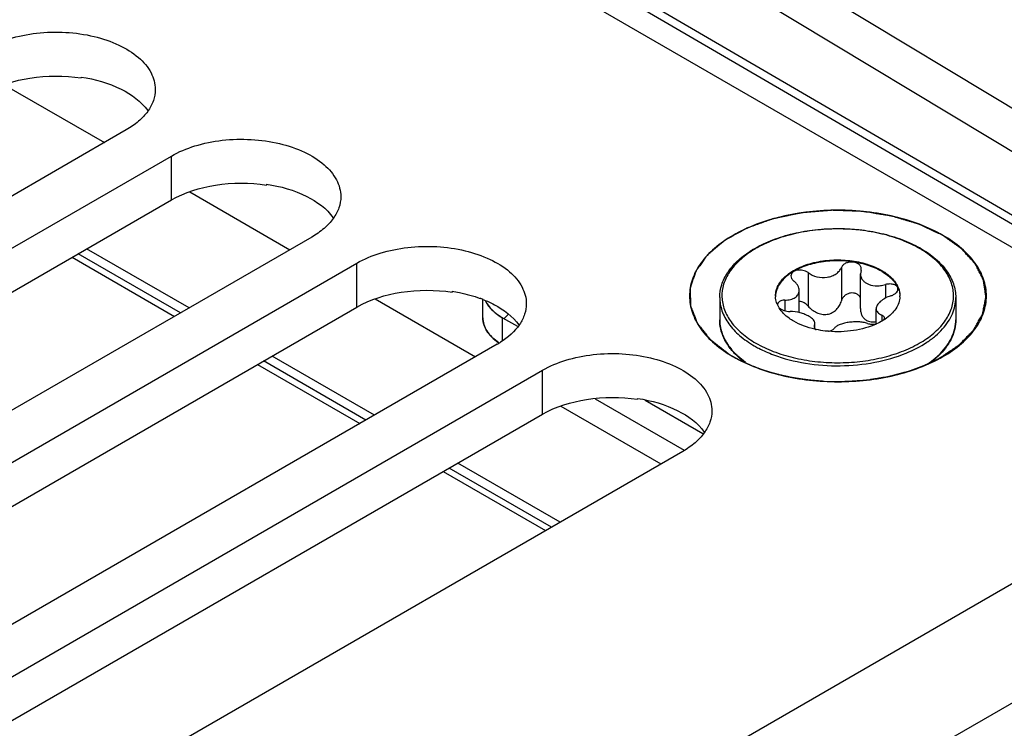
# Model space of a CAD drawing. Header units: inches. Extents: x 0 to 34, y 0 to 22.
# Tile 47 of 133: x 4.151 to 4.81, y 16.395 to 16.869. Entities that reach past the tile are written whole.
import ezdxf

# ---------------------------------------------------------------- set-up
doc = ezdxf.new("R2010")
doc.units = ezdxf.units.IN
doc.header["$LTSCALE"] = 1.87
doc.header["$MEASUREMENT"] = 0
doc.layers.get('0').update_dxf_attribs({"linetype": 'CONTINUOUS'})
for name, color, linetype in [('02___PRT_ALL_AXES', 7, 'CONTINUOUS'), ('03___PRT_ALL_CURVES', 7, 'CONTINUOUS'), ('COSMETIC', 7, 'CONTINUOUS')]:
    doc.layers.add(name, color=color, linetype=linetype)

msp = doc.modelspace()

# ---------------------------------------------------------------- linework, layer by layer
at = {"color": 7, "linetype": 'CONTINUOUS'}
for p, q in [((3.20776, 17.64531), (5.01035, 16.60452)), ((3.5526, 17.4744), (5.01318, 16.62359)), ((3.54996, 17.46985), (5.01052, 16.61905)), ((4.5478, 16.97167), (5.08797, 16.64593)), ((4.50617, 16.96773), (5.04571, 16.64237)), ((4.14096, 16.82584), (4.20805, 16.78711)), ((4.19243, 16.83094), (4.19243, 16.83039)), ((4.3166, 16.75924), (4.3166, 16.75869)), ((4.26514, 16.75415), (4.33222, 16.71542)), ((4.2589, 16.67308), (4.1904, 16.71264)), ((4.26467, 16.67641), (4.19617, 16.71597)), ((4.679, 16.70008), (4.679, 16.6777)), ((4.70134, 16.70354), (4.70134, 16.68116)), ((4.71445, 16.70151), (4.71408, 16.69927)), ((4.71408, 16.67602), (4.71408, 16.69927)), ((4.71445, 16.70151), (4.71464, 16.70263)), ((4.44077, 16.68755), (4.44077, 16.687)), ((4.6731, 16.67327), (4.6731, 16.68804)), ((4.73081, 16.69206), (4.73081, 16.68299)), ((4.38931, 16.68245), (4.45639, 16.64372)), ((4.46136, 16.66984), (4.46136, 16.68191)), ((4.66341, 16.68164), (4.66341, 16.67458)), ((4.65964, 16.67649), (4.65848, 16.6787)), ((4.72463, 16.66578), (4.72463, 16.67587)), ((4.47454, 16.65482), (4.47454, 16.66984)), ((4.72833, 16.67159), (4.72833, 16.66768)), ((4.72995, 16.66861), (4.73019, 16.66951)), ((4.68328, 16.66462), (4.68309, 16.66393)), ((4.68328, 16.66462), (4.68365, 16.66601)), ((4.68328, 16.66462), (4.68328, 16.66334)), ((4.6836, 16.66276), (4.68442, 16.66206)), ((4.68365, 16.66276), (4.68365, 16.66601)), ((4.38307, 16.60139), (4.31457, 16.64094)), ((4.38884, 16.60472), (4.32034, 16.64427)), ((4.63056, 16.64525), (4.63049, 16.64532)), ((4.63196, 16.64429), (4.63716, 16.64005)), ((4.53656, 16.61566), (4.59619, 16.58123)), ((4.56494, 16.61585), (4.56494, 16.6153)), ((4.51348, 16.61076), (4.58056, 16.57203)), ((3.50951, 15.73796), (5.01035, 16.60452)), ((4.50724, 16.52969), (4.43874, 16.56925)), ((4.51301, 16.53302), (4.44451, 16.57258)), ((3.52976, 15.66982), (5.0306, 16.53638))]:
    msp.add_line(p, q, dxfattribs=at)
at = {"color": 3, "linetype": 'CONTINUOUS'}
for p, q in [((4.47454, 16.66984), (4.48444, 16.66413)), ((4.56993, 16.61476), (4.60861, 16.59243))]:
    msp.add_line(p, q, dxfattribs=at)
at = {"color": 7, "linetype": 'CONTINUOUS'}
for centre, radius, start, end in [((4.67833, 16.65547), 0.07015, 121.19974, 122.87612), ((4.6795, 16.65477), 0.07091, 120.11089, 121.8355), ((4.7174, 16.65337), 0.07254, 59.52563, 59.99895), ((4.71699, 16.65144), 0.07485, 59.99898, 60.46389), ((4.43134, 16.60568), 0.08215, 68.42503, 69.96526), ((4.67113, 16.68454), 0.0139, 180.00434, 182.46404), ((4.72661, 16.68454), 0.01389, 357.5183, 0.00342), ((4.66057, 16.67871), 0.00201, 178.53931, 179.99593), ((4.71079, 16.69812), 0.03523, 303.02585, 304.06673), ((4.64795, 16.66883), 0.0281, 193.92752, 195.55209), ((4.69762, 16.72381), 0.0632, 257.17636, 257.93979), ((4.7222, 16.67944), 0.01391, 280.09163, 280.92187), ((4.70556, 16.70758), 0.04606, 294.53076, 294.7925), ((4.49292, 16.68372), 0.03711, 235.07295, 235.82541), ((4.66584, 16.68112), 0.05004, 225.19793, 227.38742), ((4.73154, 16.68148), 0.05055, 312.05985, 315.09931)]:
    msp.add_arc(centre, radius, start, end, dxfattribs=at)
at = {"color": 3, "linetype": 'CONTINUOUS'}
for points, knots in [([(4.12868, 16.82039), (4.13768, 16.82559), (4.15907, 16.83204), (4.18116, 16.83208), (4.19243, 16.83039)], [0, 0, 0, 0, 0.477085, 1, 1, 1, 1]), ([(4.25286, 16.7487), (4.26186, 16.7539), (4.28324, 16.76035), (4.30533, 16.76039), (4.3166, 16.75869)], [0, 0, 0, 0, 0.477085, 1, 1, 1, 1]), ([(4.37703, 16.677), (4.38603, 16.6822), (4.40742, 16.68865), (4.42951, 16.68869), (4.44077, 16.687)], [0, 0, 0, 0, 0.477085, 1, 1, 1, 1]), ([(4.46304, 16.68117), (4.4637, 16.67981), (4.46545, 16.67713), (4.46769, 16.67486), (4.46894, 16.67378)], [0, 0, 0, 0, 0.478018, 1, 1, 1, 1]), ([(4.46894, 16.67378), (4.46935, 16.67342), (4.47112, 16.67198), (4.47303, 16.67071), (4.47454, 16.66984)], [0, 0, 0, 0, 0.240282, 1, 1, 1, 1]), ([(4.5012, 16.60531), (4.5102, 16.61051), (4.53159, 16.61696), (4.55368, 16.617), (4.56494, 16.6153)], [0, 0, 0, 0, 0.477085, 1, 1, 1, 1])]:
    msp.add_open_spline(points, degree=3, knots=knots, dxfattribs=at)
at = {"color": 7, "linetype": 'CONTINUOUS'}
for points, knots in [([(4.19243, 16.83094), (4.20169, 16.82954), (4.21821, 16.82498), (4.23263, 16.81465), (4.23705, 16.80849)], [0, 0, 0, 0, 0.552517, 1, 1, 1, 1]), ([(4.3166, 16.75924), (4.32586, 16.75785), (4.34239, 16.75328), (4.3568, 16.74296), (4.36122, 16.73679)], [0, 0, 0, 0, 0.552517, 1, 1, 1, 1]), ([(4.76931, 16.72501), (4.75934, 16.73077), (4.73614, 16.73918), (4.69905, 16.74321), (4.66194, 16.73917), (4.63395, 16.72905), (4.6165, 16.71705), (4.60705, 16.70711), (4.60107, 16.69611), (4.59899, 16.68444), (4.60107, 16.67277), (4.60705, 16.66177), (4.6165, 16.65183), (4.62441, 16.64639), (4.62878, 16.64387)], [0, 0, 0, 0, 0.138255, 0.291392, 0.444536, 0.582782, 0.643236, 0.697318, 0.745962, 0.791392, 0.836824, 0.88546, 0.939558, 1, 1, 1, 1]), ([(4.64199, 16.71548), (4.64576, 16.71776), (4.65402, 16.72179), (4.66754, 16.72612), (4.68224, 16.72884), (4.69756, 16.72985), (4.71293, 16.72913), (4.72777, 16.72669), (4.74153, 16.72263), (4.75, 16.71876), (4.75388, 16.71656)], [0, 0, 0, 0, 0.113475, 0.235983, 0.36515, 0.497951, 0.63104, 0.761046, 0.884863, 1, 1, 1, 1]), ([(4.75367, 16.71619), (4.74992, 16.71836), (4.7417, 16.72218), (4.72832, 16.72624), (4.71384, 16.72874), (4.69879, 16.72958), (4.68374, 16.72873), (4.66926, 16.72621), (4.65589, 16.72213), (4.64768, 16.71829), (4.64393, 16.71611)], [0, 0, 0, 0, 0.11413, 0.237294, 0.366956, 0.500012, 0.633076, 0.762749, 0.885903, 1, 1, 1, 1]), ([(4.76931, 16.64386), (4.77367, 16.64638), (4.78158, 16.65183), (4.79104, 16.66177), (4.79702, 16.67277), (4.79909, 16.68444), (4.79702, 16.69611), (4.79104, 16.70711), (4.78159, 16.71704), (4.77367, 16.72249), (4.76931, 16.72501)], [0, 0, 0, 0, 0.144902, 0.274532, 0.391127, 0.500014, 0.608905, 0.725473, 0.855134, 1, 1, 1, 1]), ([(4.61988, 16.68334), (4.61988, 16.68622), (4.62085, 16.69218), (4.62502, 16.70054), (4.63162, 16.70815), (4.63719, 16.71241), (4.64025, 16.71439)], [0, 0, 0, 0, 0.223819, 0.459661, 0.716732, 1, 1, 1, 1]), ([(4.6421, 16.71502), (4.6389, 16.71303), (4.63311, 16.70875), (4.6263, 16.70105), (4.62211, 16.69259), (4.62087, 16.68368), (4.6227, 16.67483), (4.62741, 16.6665), (4.63468, 16.65897), (4.64073, 16.65482), (4.64406, 16.6529)], [0, 0, 0, 0, 0.142944, 0.271047, 0.38689, 0.495947, 0.605736, 0.723531, 0.85427, 1, 1, 1, 1]), ([(4.64406, 16.6529), (4.6478, 16.65074), (4.65597, 16.64693), (4.66928, 16.64287), (4.68369, 16.64037), (4.69867, 16.63951), (4.71366, 16.64032), (4.72809, 16.64279), (4.74145, 16.64681), (4.75323, 16.65225), (4.76301, 16.65892), (4.77044, 16.66662), (4.77518, 16.67515), (4.7769, 16.68422), (4.7754, 16.6933), (4.77087, 16.70188), (4.76363, 16.70964), (4.75755, 16.71391), (4.75419, 16.71589)], [0, 0, 0, 0, 0.066549, 0.138348, 0.213935, 0.291519, 0.369143, 0.444841, 0.516801, 0.583541, 0.644104, 0.698309, 0.747051, 0.792496, 0.837812, 0.886209, 0.939945, 1, 1, 1, 1]), ([(4.75441, 16.71626), (4.7579, 16.71425), (4.76425, 16.70987), (4.77187, 16.70185), (4.77597, 16.69425), (4.77758, 16.68801), (4.77785, 16.68488), (4.77785, 16.68334)], [0, 0, 0, 0, 0.28628, 0.544217, 0.778542, 0.890158, 1, 1, 1, 1]), ([(4.65723, 16.68454), (4.65723, 16.68573), (4.65755, 16.68816), (4.65894, 16.69167), (4.6612, 16.69499), (4.66546, 16.69926), (4.67271, 16.70368), (4.68314, 16.70716), (4.69484, 16.70881), (4.70687, 16.70848), (4.71824, 16.7062), (4.72522, 16.70332), (4.7283, 16.70154)], [0, 0, 0, 0, 0.042862, 0.087493, 0.135329, 0.187294, 0.30456, 0.43823, 0.582575, 0.729729, 0.871319, 1, 1, 1, 1]), ([(4.7283, 16.70094), (4.72526, 16.7027), (4.71836, 16.70555), (4.70713, 16.70784), (4.69522, 16.70822), (4.68361, 16.70666), (4.67321, 16.70329), (4.66592, 16.699), (4.66158, 16.69483), (4.65922, 16.69157), (4.65771, 16.68812), (4.65729, 16.68572), (4.65724, 16.68454)], [0, 0, 0, 0, 0.128163, 0.269121, 0.415736, 0.559844, 0.693722, 0.811637, 0.86401, 0.912225, 0.957112, 1, 1, 1, 1]), ([(4.71464, 16.70263), (4.71464, 16.7032), (4.71431, 16.7044), (4.71299, 16.70584), (4.71108, 16.70681), (4.7088, 16.70724), (4.70641, 16.70711), (4.70419, 16.70642), (4.70239, 16.70524), (4.70158, 16.70412), (4.70134, 16.70354)], [0, 0, 0, 0, 0.10112, 0.212092, 0.338575, 0.477847, 0.62183, 0.760946, 0.887713, 1, 1, 1, 1]), ([(4.679, 16.70008), (4.67799, 16.70082), (4.67555, 16.70182), (4.67233, 16.7019), (4.67001, 16.70119), (4.66865, 16.70033), (4.66775, 16.69919), (4.66754, 16.69827), (4.66754, 16.69784)], [0, 0, 0, 0, 0.275206, 0.558246, 0.687648, 0.802874, 0.904766, 1, 1, 1, 1]), ([(4.679, 16.70008), (4.68076, 16.69878), (4.68497, 16.6969), (4.6907, 16.69658), (4.69503, 16.69772), (4.69782, 16.69917), (4.7, 16.70112), (4.701, 16.70272), (4.70134, 16.70354)], [0, 0, 0, 0, 0.25814, 0.528489, 0.659041, 0.781895, 0.89544, 1, 1, 1, 1]), ([(4.71408, 16.69927), (4.71408, 16.69865), (4.71426, 16.6974), (4.71505, 16.69564), (4.71634, 16.6941), (4.71745, 16.69329), (4.71806, 16.69294)], [0, 0, 0, 0, 0.237077, 0.477975, 0.73038, 1, 1, 1, 1]), ([(4.7283, 16.70154), (4.72969, 16.70074), (4.73227, 16.69903), (4.73559, 16.69605), (4.73813, 16.6928), (4.73929, 16.69043), (4.7397, 16.68923)], [0, 0, 0, 0, 0.281445, 0.540726, 0.779019, 1, 1, 1, 1]), ([(4.7283, 16.70094), (4.72964, 16.70017), (4.73214, 16.69852), (4.73627, 16.69488), (4.7386, 16.69152), (4.73951, 16.68916)], [0, 0, 0, 0, 0.280914, 0.540607, 1, 1, 1, 1]), ([(4.66754, 16.69784), (4.66754, 16.69724), (4.66795, 16.69594), (4.66885, 16.69498), (4.66939, 16.69454)], [0, 0, 0, 0, 0.461213, 1, 1, 1, 1]), ([(4.6731, 16.68804), (4.6731, 16.6892), (4.67249, 16.69104), (4.67098, 16.69311), (4.66996, 16.69408), (4.66939, 16.69454)], [0, 0, 0, 0, 0.454627, 0.715995, 1, 1, 1, 1]), ([(4.71806, 16.69294), (4.71984, 16.69191), (4.72309, 16.69115), (4.72743, 16.6913), (4.72969, 16.69175), (4.73081, 16.69206)], [0, 0, 0, 0, 0.472231, 0.733478, 1, 1, 1, 1]), ([(4.44077, 16.68755), (4.44241, 16.6873), (4.44875, 16.68619), (4.455, 16.6845), (4.45949, 16.68286)], [0, 0, 0, 0, 0.257332, 1, 1, 1, 1]), ([(4.66341, 16.68164), (4.66471, 16.68167), (4.66661, 16.68189), (4.66893, 16.68264), (4.67038, 16.68338), (4.67157, 16.68431), (4.67245, 16.68542), (4.67299, 16.68669), (4.6731, 16.68759), (4.6731, 16.68804)], [0, 0, 0, 0, 0.303889, 0.440907, 0.566879, 0.682628, 0.790649, 0.894905, 1, 1, 1, 1]), ([(4.71413, 16.68309), (4.71387, 16.68367), (4.71313, 16.68477), (4.71148, 16.68594), (4.70946, 16.68653), (4.70729, 16.68648), (4.70521, 16.68582), (4.70343, 16.68462), (4.70209, 16.68304), (4.70152, 16.68179), (4.70134, 16.68116)], [0, 0, 0, 0, 0.115299, 0.235533, 0.362212, 0.493441, 0.625276, 0.754297, 0.879052, 1, 1, 1, 1]), ([(4.73917, 16.68908), (4.73917, 16.68938), (4.73905, 16.69002), (4.7385, 16.69087), (4.73764, 16.69156), (4.7361, 16.69228), (4.73373, 16.69261), (4.73178, 16.69234), (4.73081, 16.69206)], [0, 0, 0, 0, 0.092465, 0.189263, 0.296801, 0.417872, 0.695787, 1, 1, 1, 1]), ([(4.73432, 16.68449), (4.73499, 16.6847), (4.73624, 16.68523), (4.7378, 16.68631), (4.73887, 16.6876), (4.73917, 16.68861), (4.73917, 16.68908)], [0, 0, 0, 0, 0.299009, 0.569921, 0.802329, 1, 1, 1, 1]), ([(4.73951, 16.68916), (4.73965, 16.68878), (4.74016, 16.68729), (4.74043, 16.68571), (4.74049, 16.68454)], [0, 0, 0, 0, 0.255176, 1, 1, 1, 1]), ([(4.7397, 16.68923), (4.73983, 16.68885), (4.74029, 16.68733), (4.7405, 16.68573), (4.7405, 16.68454)], [0, 0, 0, 0, 0.254496, 1, 1, 1, 1]), ([(4.46155, 16.68207), (4.46411, 16.68106), (4.47302, 16.677), (4.48127, 16.67084), (4.48539, 16.6651)], [0, 0, 0, 0, 0.280057, 1, 1, 1, 1]), ([(4.61988, 16.68334), (4.61988, 16.68184), (4.62014, 16.67882), (4.62171, 16.67275), (4.62575, 16.66531), (4.63326, 16.65742), (4.63955, 16.65309), (4.64301, 16.65109)], [0, 0, 0, 0, 0.108198, 0.218425, 0.451449, 0.71048, 1, 1, 1, 1]), ([(4.65848, 16.6787), (4.6583, 16.67912), (4.65765, 16.68081), (4.6573, 16.68261), (4.65724, 16.68395)], [0, 0, 0, 0, 0.256486, 1, 1, 1, 1]), ([(4.66341, 16.68164), (4.66276, 16.68162), (4.66156, 16.68148), (4.65999, 16.68091), (4.65887, 16.68), (4.65857, 16.67915), (4.65856, 16.67876)], [0, 0, 0, 0, 0.31576, 0.586572, 0.808464, 1, 1, 1, 1]), ([(4.679, 16.6777), (4.67824, 16.67855), (4.67643, 16.67999), (4.67422, 16.68072), (4.6731, 16.68084)], [0, 0, 0, 0, 0.501408, 1, 1, 1, 1]), ([(4.679, 16.6777), (4.67979, 16.6768), (4.68157, 16.67514), (4.68469, 16.67321), (4.68818, 16.67205), (4.69185, 16.67197), (4.69526, 16.67312), (4.69807, 16.67526), (4.70014, 16.678), (4.70102, 16.68009), (4.70134, 16.68116)], [0, 0, 0, 0, 0.127589, 0.256911, 0.386203, 0.513804, 0.638942, 0.761628, 0.881925, 1, 1, 1, 1]), ([(4.73432, 16.68449), (4.73298, 16.68406), (4.73051, 16.68303), (4.72781, 16.68121), (4.72618, 16.67955), (4.72509, 16.67802), (4.72463, 16.6767), (4.72463, 16.67587)], [0, 0, 0, 0, 0.30836, 0.58605, 0.708368, 0.817806, 1, 1, 1, 1]), ([(4.74049, 16.68394), (4.74043, 16.68256), (4.73987, 16.67972), (4.73782, 16.67573), (4.73465, 16.67203), (4.73199, 16.66992), (4.73053, 16.66893)], [0, 0, 0, 0, 0.222129, 0.457853, 0.715692, 1, 1, 1, 1]), ([(4.7447, 16.6462), (4.74953, 16.64818), (4.75636, 16.65167), (4.76426, 16.65757), (4.77049, 16.66357), (4.77513, 16.67045), (4.77747, 16.67784), (4.77785, 16.68152), (4.77785, 16.68334)], [0, 0, 0, 0, 0.297773, 0.433747, 0.560827, 0.790329, 0.896585, 1, 1, 1, 1]), ([(4.66943, 16.66755), (4.66837, 16.66816), (4.66463, 16.67055), (4.66133, 16.67374), (4.65964, 16.67649)], [0, 0, 0, 0, 0.274783, 1, 1, 1, 1]), ([(4.65972, 16.6765), (4.66014, 16.67611), (4.66115, 16.67542), (4.66354, 16.67441), (4.66556, 16.67407), (4.66692, 16.67406)], [0, 0, 0, 0, 0.221394, 0.472262, 1, 1, 1, 1]), ([(4.67967, 16.67077), (4.67879, 16.67128), (4.67685, 16.67219), (4.67264, 16.67356), (4.66921, 16.67405), (4.66692, 16.67406)], [0, 0, 0, 0, 0.229654, 0.482043, 1, 1, 1, 1]), ([(4.71408, 16.67602), (4.71408, 16.67523), (4.71423, 16.67365), (4.71496, 16.67142), (4.71622, 16.66947), (4.71741, 16.6685), (4.71806, 16.66812)], [0, 0, 0, 0, 0.25839, 0.510102, 0.756055, 1, 1, 1, 1]), ([(4.72463, 16.67587), (4.72463, 16.67543), (4.7248, 16.67452), (4.72558, 16.67331), (4.72679, 16.67231), (4.72779, 16.67181), (4.72833, 16.67159)], [0, 0, 0, 0, 0.220069, 0.448317, 0.704912, 1, 1, 1, 1]), ([(4.46136, 16.66984), (4.46136, 16.66834), (4.46183, 16.66523), (4.46392, 16.66081), (4.46726, 16.65672), (4.4701, 16.65439), (4.47167, 16.65329)], [0, 0, 0, 0, 0.223059, 0.458565, 0.71582, 1, 1, 1, 1]), ([(4.63049, 16.64532), (4.62883, 16.64699), (4.62585, 16.65048), (4.62245, 16.65626), (4.62035, 16.66232), (4.61988, 16.66648), (4.61988, 16.66853)], [0, 0, 0, 0, 0.270289, 0.523922, 0.765242, 1, 1, 1, 1]), ([(4.61988, 16.66853), (4.61988, 16.66799), (4.61995, 16.66581), (4.62028, 16.66365), (4.62068, 16.66206)], [0, 0, 0, 0, 0.248676, 1, 1, 1, 1]), ([(4.68359, 16.66218), (4.68103, 16.66276), (4.67615, 16.6642), (4.67153, 16.66633), (4.66943, 16.66755)], [0, 0, 0, 0, 0.519531, 1, 1, 1, 1]), ([(4.68365, 16.66601), (4.68365, 16.66642), (4.68343, 16.66732), (4.6826, 16.66855), (4.68131, 16.66974), (4.68026, 16.67043), (4.67967, 16.67077)], [0, 0, 0, 0, 0.19148, 0.414865, 0.683615, 1, 1, 1, 1]), ([(4.71873, 16.66605), (4.71784, 16.66636), (4.71586, 16.66684), (4.7127, 16.66716), (4.70932, 16.66713), (4.70594, 16.66678), (4.70278, 16.66614), (4.70004, 16.66524), (4.69787, 16.66412), (4.69676, 16.66312), (4.69639, 16.66259)], [0, 0, 0, 0, 0.121421, 0.258147, 0.404004, 0.550989, 0.690324, 0.814252, 0.917772, 1, 1, 1, 1]), ([(4.71806, 16.66812), (4.719, 16.66758), (4.72122, 16.66692), (4.72348, 16.66709), (4.72462, 16.66731)], [0, 0, 0, 0, 0.482323, 1, 1, 1, 1]), ([(4.73, 16.66858), (4.7296, 16.66832), (4.72795, 16.66729), (4.72621, 16.66639), (4.72487, 16.66577)], [0, 0, 0, 0, 0.242278, 1, 1, 1, 1]), ([(4.73019, 16.66951), (4.73019, 16.66972), (4.7301, 16.67016), (4.72971, 16.67074), (4.7291, 16.67123), (4.72861, 16.67148), (4.72833, 16.67159)], [0, 0, 0, 0, 0.21236, 0.439704, 0.6997, 1, 1, 1, 1]), ([(4.76734, 16.6458), (4.76899, 16.64746), (4.77195, 16.65089), (4.77532, 16.65657), (4.77738, 16.66248), (4.77785, 16.66654), (4.77785, 16.66853)], [0, 0, 0, 0, 0.272927, 0.527194, 0.767402, 1, 1, 1, 1]), ([(4.77785, 16.66853), (4.77785, 16.66651), (4.77739, 16.66242), (4.77537, 16.65646), (4.77207, 16.65076), (4.76917, 16.64731), (4.76757, 16.64565)], [0, 0, 0, 0, 0.235167, 0.476703, 0.730223, 1, 1, 1, 1]), ([(4.62088, 16.66129), (4.62167, 16.65845), (4.62429, 16.65272), (4.62827, 16.6479), (4.63058, 16.64561)], [0, 0, 0, 0, 0.476635, 1, 1, 1, 1]), ([(4.68309, 16.66393), (4.68309, 16.66373), (4.6832, 16.66329), (4.68344, 16.66293), (4.6836, 16.66276)], [0, 0, 0, 0, 0.465548, 1, 1, 1, 1]), ([(4.6926, 16.66078), (4.69191, 16.66084), (4.68916, 16.66112), (4.68643, 16.66157), (4.68442, 16.662)], [0, 0, 0, 0, 0.253059, 1, 1, 1, 1]), ([(4.72468, 16.66568), (4.72236, 16.66462), (4.71738, 16.66283), (4.70669, 16.66053), (4.69823, 16.66028), (4.6926, 16.66078)], [0, 0, 0, 0, 0.233855, 0.482927, 1, 1, 1, 1]), ([(4.69264, 16.6608), (4.69344, 16.66094), (4.69481, 16.6613), (4.69606, 16.66211), (4.69639, 16.66259)], [0, 0, 0, 0, 0.580341, 1, 1, 1, 1]), ([(4.71873, 16.66605), (4.71961, 16.66574), (4.7216, 16.66543), (4.72359, 16.66557), (4.72463, 16.66575)], [0, 0, 0, 0, 0.466719, 1, 1, 1, 1]), ([(4.64301, 16.65109), (4.644, 16.65052), (4.64816, 16.64825), (4.65251, 16.64634), (4.65587, 16.64508)], [0, 0, 0, 0, 0.241273, 1, 1, 1, 1]), ([(4.62878, 16.64387), (4.63875, 16.63811), (4.66195, 16.6297), (4.69904, 16.62567), (4.73613, 16.6297), (4.75933, 16.63811), (4.76931, 16.64386)], [0, 0, 0, 0, 0.237229, 0.499996, 0.762777, 1, 1, 1, 1]), ([(4.63575, 16.64067), (4.63528, 16.64103), (4.63348, 16.64247), (4.63177, 16.64403), (4.63056, 16.64525)], [0, 0, 0, 0, 0.25607, 1, 1, 1, 1]), ([(4.65587, 16.64508), (4.66277, 16.64249), (4.67758, 16.63874), (4.70055, 16.63709), (4.72338, 16.63929), (4.73797, 16.64343), (4.7447, 16.6462)], [0, 0, 0, 0, 0.244062, 0.502016, 0.758928, 1, 1, 1, 1]), ([(4.75849, 16.63862), (4.75912, 16.63903), (4.76151, 16.64069), (4.7638, 16.64251), (4.7654, 16.64395)], [0, 0, 0, 0, 0.257729, 1, 1, 1, 1]), ([(4.76757, 16.64565), (4.76698, 16.64504), (4.76449, 16.64261), (4.76176, 16.64042), (4.75959, 16.6389)], [0, 0, 0, 0, 0.241322, 1, 1, 1, 1]), ([(4.56494, 16.61585), (4.5742, 16.61446), (4.59073, 16.60989), (4.60514, 16.59957), (4.60956, 16.5934)], [0, 0, 0, 0, 0.552517, 1, 1, 1, 1])]:
    msp.add_open_spline(points, degree=3, knots=knots, dxfattribs=at)
at = {"layer": '02___PRT_ALL_AXES', "color": 7, "linetype": 'CONTINUOUS'}
for p, q in [((4.22264, 16.79554), (3.8155, 16.56046)), ((3.84571, 16.54301), (4.25286, 16.77809)), ((4.25286, 16.7487), (4.25286, 16.77809)), ((4.34681, 16.72384), (3.93967, 16.48876)), ((3.96988, 16.47132), (4.37703, 16.7064)), ((4.18641, 16.71033), (4.25491, 16.67078)), ((4.37703, 16.677), (4.37703, 16.7064)), ((4.61988, 16.68334), (4.61988, 16.66853)), ((4.77785, 16.68334), (4.77785, 16.66853)), ((4.47098, 16.65215), (4.06384, 16.41707)), ((4.09405, 16.39962), (4.5012, 16.6347)), ((4.31058, 16.63864), (4.37909, 16.59909)), ((4.5012, 16.60531), (4.5012, 16.6347)), ((4.59515, 16.58045), (4.18801, 16.34537)), ((4.43475, 16.56694), (4.50326, 16.52739))]:
    msp.add_line(p, q, dxfattribs=at)
at = {"layer": '02___PRT_ALL_AXES', "color": 3, "linetype": 'CONTINUOUS'}
for p, q in [((3.84571, 16.51362), (4.25286, 16.7487)), ((3.96988, 16.44192), (4.37703, 16.677)), ((4.09405, 16.37023), (4.5012, 16.60531))]:
    msp.add_line(p, q, dxfattribs=at)
at = {"layer": '02___PRT_ALL_AXES', "color": 7, "linetype": 'CONTINUOUS'}
msp.add_arc((4.44099, 16.70412), 0.06, 299.9886, 302.44073, dxfattribs=at)
for points, knots in [([(4.12868, 16.84979), (4.1336, 16.85263), (4.14474, 16.85722), (4.16288, 16.86085), (4.18208, 16.86138), (4.20075, 16.85876), (4.21741, 16.85319), (4.23075, 16.84507), (4.23979, 16.83479), (4.2421, 16.82649), (4.2421, 16.82266)], [0, 0, 0, 0, 0.128827, 0.270562, 0.417879, 0.562378, 0.696193, 0.813587, 0.913061, 1, 1, 1, 1]), ([(4.2421, 16.82266), (4.2421, 16.82013), (4.24116, 16.81486), (4.23717, 16.80751), (4.23084, 16.80086), (4.22556, 16.79722), (4.22264, 16.79554)], [0, 0, 0, 0, 0.21779, 0.450922, 0.710305, 1, 1, 1, 1]), ([(4.25286, 16.77809), (4.25777, 16.78093), (4.26891, 16.78553), (4.28706, 16.78916), (4.30625, 16.78969), (4.32492, 16.78706), (4.34158, 16.7815), (4.35492, 16.77337), (4.36396, 16.76309), (4.36627, 16.7548), (4.36627, 16.75097)], [0, 0, 0, 0, 0.128827, 0.270562, 0.417879, 0.562378, 0.696193, 0.813587, 0.913061, 1, 1, 1, 1]), ([(4.36627, 16.75097), (4.36627, 16.74844), (4.36534, 16.74316), (4.36134, 16.73581), (4.35502, 16.72917), (4.34973, 16.72553), (4.34681, 16.72384)], [0, 0, 0, 0, 0.21779, 0.450922, 0.710305, 1, 1, 1, 1]), ([(4.37703, 16.7064), (4.38194, 16.70924), (4.39308, 16.71383), (4.41123, 16.71746), (4.43042, 16.71799), (4.44909, 16.71537), (4.46575, 16.70981), (4.47909, 16.70168), (4.48813, 16.6914), (4.49044, 16.6831), (4.49044, 16.67927)], [0, 0, 0, 0, 0.128827, 0.270562, 0.417879, 0.562378, 0.696193, 0.813587, 0.913061, 1, 1, 1, 1]), ([(4.49044, 16.67927), (4.49044, 16.6769), (4.48962, 16.67197), (4.48471, 16.66228), (4.47811, 16.65661), (4.47318, 16.65348)], [0, 0, 0, 0, 0.22107, 0.455995, 1, 1, 1, 1]), ([(4.5012, 16.6347), (4.50612, 16.63754), (4.51725, 16.64214), (4.5354, 16.64577), (4.55459, 16.6463), (4.57326, 16.64367), (4.58992, 16.63811), (4.60326, 16.62998), (4.6123, 16.6197), (4.61461, 16.61141), (4.61461, 16.60758)], [0, 0, 0, 0, 0.128827, 0.270562, 0.417879, 0.562378, 0.696193, 0.813587, 0.913061, 1, 1, 1, 1]), ([(4.61461, 16.60758), (4.61461, 16.60505), (4.61368, 16.59977), (4.60968, 16.59242), (4.60336, 16.58578), (4.59807, 16.58214), (4.59515, 16.58045)], [0, 0, 0, 0, 0.21779, 0.450922, 0.710305, 1, 1, 1, 1])]:
    msp.add_open_spline(points, degree=3, knots=knots, dxfattribs=at)
at = {"layer": '03___PRT_ALL_CURVES', "color": 4, "linetype": 'CONTINUOUS'}
for p, q in [((4.46298, 16.6813), (4.4636, 16.6801)), ((4.4636, 16.6801), (4.46523, 16.67767)), ((4.47454, 16.66984), (4.48444, 16.66413)), ((4.4636, 16.66173), (4.46221, 16.66481)), ((4.46476, 16.65993), (4.4636, 16.66173)), ((4.46883, 16.6555), (4.46803, 16.65623)), ((4.4721, 16.65299), (4.46883, 16.6555)), ((4.53656, 16.61566), (4.59619, 16.58123)), ((4.56993, 16.61476), (4.60861, 16.59243))]:
    msp.add_line(p, q, dxfattribs=at)
at = {"layer": '03___PRT_ALL_CURVES', "color": 2, "linetype": 'CONTINUOUS'}
msp.add_line((4.47553, 16.66927), (4.47838, 16.67212), dxfattribs=at)
at = {"layer": '03___PRT_ALL_CURVES', "color": 4, "linetype": 'CONTINUOUS'}
for points, knots in [([(4.46523, 16.67767), (4.46537, 16.67749), (4.46556, 16.67725), (4.46578, 16.67698), (4.46595, 16.67678), (4.46617, 16.67653), (4.46644, 16.67622), (4.4667, 16.67594), (4.46691, 16.67572), (4.46708, 16.67554), (4.4672, 16.67541), (4.46735, 16.67526), (4.46755, 16.67507), (4.4678, 16.67482), (4.4681, 16.67453), (4.46838, 16.67428), (4.46861, 16.67407), (4.46881, 16.67389), (4.46905, 16.67369), (4.46934, 16.67345), (4.46957, 16.67325), (4.46969, 16.67315)], [0, 0, 0, 0, 0.125, 0.15625, 0.1875, 0.25, 0.3125, 0.375, 0.4375, 0.46875, 0.5, 0.53125, 0.5625, 0.625, 0.6875, 0.75, 0.8125, 0.84375, 0.875, 0.9375, 1, 1, 1, 1]), ([(4.46969, 16.67315), (4.46985, 16.67303), (4.47006, 16.67286), (4.47029, 16.67268), (4.47048, 16.67254), (4.47081, 16.67228), (4.4713, 16.67193), (4.47189, 16.6715), (4.47251, 16.67109), (4.47304, 16.67075), (4.4734, 16.67052), (4.47362, 16.67039), (4.47399, 16.67017), (4.47429, 16.66999), (4.47454, 16.66984)], [0, 0, 0, 0, 0.125, 0.15625, 0.1875, 0.25, 0.375, 0.5, 0.625, 0.75, 0.8125, 0.84375, 0.875, 1, 1, 1, 1]), ([(4.46221, 16.66481), (4.46215, 16.66501), (4.46201, 16.66541), (4.46185, 16.66602), (4.46172, 16.66652), (4.46165, 16.66693), (4.46158, 16.66723), (4.46154, 16.66754), (4.46149, 16.66784), (4.46145, 16.66815), (4.46142, 16.6685), (4.46139, 16.66884), (4.46137, 16.66927), (4.46136, 16.66959), (4.46136, 16.66981)], [0, 0, 0, 0, 0.125, 0.25, 0.375, 0.4375, 0.5, 0.5625, 0.625, 0.6875, 0.75, 0.8125, 0.875, 1, 1, 1, 1]), ([(4.46803, 16.65623), (4.46788, 16.65637), (4.46767, 16.65657), (4.46739, 16.65685), (4.46715, 16.65709), (4.46696, 16.65729), (4.46681, 16.65745), (4.46669, 16.65758), (4.46652, 16.65776), (4.46633, 16.65796), (4.46612, 16.65822), (4.46584, 16.65854), (4.46551, 16.65895), (4.46512, 16.65944), (4.46488, 16.65976), (4.46476, 16.65993)], [0, 0, 0, 0, 0.125, 0.1875, 0.25, 0.3125, 0.34375, 0.375, 0.4375, 0.5, 0.5625, 0.625, 0.75, 0.875, 1, 1, 1, 1])]:
    msp.add_open_spline(points, degree=3, knots=knots, dxfattribs=at)
at = {"layer": 'COSMETIC', "color": 7, "linetype": 'CONTINUOUS'}
for p, q in [((4.62583, 16.64577), (4.62871, 16.64404)), ((4.62871, 16.64404), (4.63008, 16.64326)), ((4.63008, 16.64326), (4.63171, 16.64238)), ((4.64593, 16.6361), (4.64836, 16.63524)), ((4.64836, 16.63524), (4.64971, 16.63478)), ((4.64971, 16.63478), (4.65486, 16.6332)), ((4.74017, 16.63246), (4.74338, 16.63335)), ((4.74338, 16.63335), (4.74391, 16.6335)), ((4.74391, 16.6335), (4.74757, 16.63464)), ((4.74757, 16.63464), (4.75657, 16.63795)), ((4.65486, 16.6332), (4.65568, 16.63297)), ((4.66714, 16.63027), (4.67229, 16.62935)), ((4.68977, 16.6275), (4.6964, 16.62728)), ((4.71323, 16.62786), (4.72048, 16.62864)), ((4.736, 16.63142), (4.74017, 16.63246))]:
    msp.add_line(p, q, dxfattribs=at)
for points, knots in [([(4.76902, 16.72505), (4.76778, 16.72563), (4.76531, 16.72679), (4.76222, 16.72824), (4.75974, 16.7294), (4.75789, 16.73027), (4.75634, 16.731), (4.75511, 16.73158), (4.75433, 16.73194), (4.75379, 16.73219), (4.75348, 16.73234), (4.75318, 16.73249), (4.75273, 16.73261), (4.75202, 16.73283), (4.75114, 16.73309), (4.74972, 16.73351), (4.74795, 16.73404), (4.74583, 16.73467), (4.7437, 16.7353), (4.74158, 16.73594), (4.73981, 16.73646), (4.73839, 16.73689), (4.73733, 16.7372), (4.73645, 16.73747), (4.73583, 16.73765), (4.73547, 16.73776), (4.73525, 16.73782), (4.73508, 16.73788), (4.73488, 16.73791), (4.73455, 16.73796), (4.73387, 16.73807), (4.73292, 16.73822), (4.73176, 16.73841), (4.73023, 16.73865), (4.72831, 16.73896), (4.72601, 16.73933), (4.72293, 16.73982), (4.72025, 16.74025), (4.71794, 16.74062), (4.71698, 16.74077), (4.71622, 16.74089), (4.71545, 16.74103), (4.71446, 16.74106), (4.71326, 16.74111), (4.71167, 16.74116), (4.70969, 16.74124), (4.7073, 16.74133), (4.70492, 16.74142), (4.70253, 16.74151), (4.70054, 16.74158), (4.69895, 16.74164), (4.69776, 16.74168), (4.69677, 16.74172), (4.69597, 16.74175), (4.69547, 16.74176), (4.69508, 16.74179), (4.69468, 16.74175), (4.69399, 16.7417), (4.69301, 16.74162), (4.69182, 16.74152), (4.69024, 16.74139), (4.68827, 16.74123), (4.68591, 16.74103), (4.68354, 16.74084), (4.68117, 16.74064), (4.6792, 16.74048), (4.67762, 16.74035), (4.67664, 16.74027), (4.67585, 16.74021), (4.67536, 16.74016), (4.67496, 16.74014), (4.67458, 16.74007), (4.67391, 16.73992), (4.67296, 16.73973), (4.67144, 16.73941), (4.66953, 16.73901), (4.66725, 16.73853), (4.66497, 16.73805), (4.66268, 16.73757), (4.66078, 16.73717), (4.65926, 16.73685), (4.65811, 16.73661), (4.65716, 16.73641), (4.6564, 16.73625), (4.65583, 16.73612), (4.65535, 16.73603), (4.65502, 16.7359), (4.65468, 16.73578), (4.65426, 16.73563), (4.65324, 16.73526), (4.65172, 16.73472), (4.64969, 16.73399), (4.64766, 16.73326), (4.64563, 16.73253), (4.6436, 16.7318), (4.64191, 16.73119), (4.64056, 16.73071), (4.63971, 16.7304), (4.63904, 16.73016), (4.63861, 16.73001), (4.63828, 16.72988), (4.63802, 16.7298), (4.63781, 16.72967), (4.63752, 16.72951), (4.63716, 16.72931), (4.63659, 16.729), (4.63587, 16.7286), (4.635, 16.72812), (4.63385, 16.72749), (4.63241, 16.72669), (4.63068, 16.72574), (4.62896, 16.72478), (4.62752, 16.72399), (4.62636, 16.72335), (4.6255, 16.72288), (4.62478, 16.72248), (4.6242, 16.72216), (4.62384, 16.72196), (4.62356, 16.7218), (4.62333, 16.72169), (4.62317, 16.72155), (4.62294, 16.72136), (4.62266, 16.72112), (4.6222, 16.72074), (4.62164, 16.72027), (4.62074, 16.71951), (4.61961, 16.71856), (4.61826, 16.71742), (4.6169, 16.71629), (4.61555, 16.71515), (4.61419, 16.71401), (4.61318, 16.71316), (4.6125, 16.71259), (4.61222, 16.71235), (4.612, 16.71216), (4.61176, 16.71198), (4.61158, 16.71171), (4.61134, 16.71139), (4.61104, 16.71097), (4.61065, 16.71044), (4.61019, 16.7098), (4.60957, 16.70895), (4.60881, 16.70789), (4.60788, 16.70662), (4.60696, 16.70534), (4.60619, 16.70428), (4.60558, 16.70343), (4.60512, 16.7028), (4.60473, 16.70227), (4.60442, 16.70184), (4.60423, 16.70158), (4.60408, 16.70137), (4.60399, 16.70123), (4.6039, 16.70113), (4.60386, 16.70101), (4.60379, 16.70081), (4.6037, 16.70053), (4.60355, 16.70007), (4.60336, 16.69949), (4.60305, 16.69857), (4.60267, 16.69742), (4.60222, 16.69605), (4.60176, 16.69467), (4.60131, 16.69329), (4.60093, 16.69214), (4.60062, 16.69122), (4.60039, 16.69053), (4.60022, 16.69001), (4.60011, 16.68967), (4.60006, 16.68953), (4.60003, 16.68941), (4.59999, 16.68933), (4.60001, 16.68924), (4.60001, 16.68907), (4.60002, 16.68881), (4.60003, 16.68835), (4.60005, 16.68777), (4.60008, 16.68708), (4.60011, 16.68616), (4.60014, 16.68501), (4.60019, 16.68363), (4.60024, 16.68225), (4.60027, 16.6811), (4.6003, 16.68018), (4.60033, 16.67949), (4.60035, 16.6788), (4.60037, 16.67823), (4.60038, 16.67786), (4.60039, 16.67768), (4.60039, 16.67757), (4.60045, 16.67743), (4.60051, 16.67726), (4.6006, 16.67704), (4.60071, 16.67675), (4.60085, 16.67642), (4.60102, 16.67597), (4.60133, 16.67519), (4.60178, 16.67406), (4.60231, 16.67272), (4.60285, 16.67137), (4.60338, 16.67003), (4.60382, 16.66891), (4.60418, 16.66801), (4.60445, 16.66734), (4.60467, 16.66678), (4.60482, 16.66638), (4.60491, 16.66619), (4.60494, 16.66608), (4.60504, 16.66597), (4.60514, 16.66584), (4.6053, 16.66563), (4.60551, 16.66537), (4.60576, 16.66506), (4.60609, 16.66464), (4.60651, 16.66412), (4.60718, 16.66328), (4.60801, 16.66224), (4.60901, 16.66098), (4.61001, 16.65973), (4.61084, 16.65868), (4.6115, 16.65785), (4.612, 16.65722), (4.6125, 16.6566), (4.61292, 16.65607), (4.61321, 16.65571), (4.61338, 16.6555), (4.61351, 16.65534), (4.6137, 16.65521), (4.61394, 16.65502), (4.61424, 16.65478), (4.6146, 16.6545), (4.61509, 16.65413), (4.61593, 16.65347), (4.61714, 16.65253), (4.61859, 16.6514), (4.62052, 16.6499), (4.62294, 16.64802), (4.62487, 16.64652), (4.62583, 16.64577)], [0, 0, 0, 0, 0.015625, 0.03125, 0.039062, 0.046875, 0.054688, 0.058594, 0.0625, 0.064453, 0.06543, 0.066406, 0.068359, 0.070312, 0.074219, 0.078125, 0.085938, 0.09375, 0.101562, 0.109375, 0.117188, 0.121094, 0.125, 0.128906, 0.130859, 0.131836, 0.132812, 0.133301, 0.133789, 0.134766, 0.136719, 0.140625, 0.144531, 0.148438, 0.15625, 0.164062, 0.171875, 0.1875, 0.191406, 0.195312, 0.197266, 0.199219, 0.203125, 0.207031, 0.210938, 0.21875, 0.226562, 0.234375, 0.242188, 0.25, 0.253906, 0.257812, 0.261719, 0.263672, 0.265625, 0.266602, 0.267578, 0.269531, 0.273438, 0.277344, 0.28125, 0.289062, 0.296875, 0.304688, 0.3125, 0.320312, 0.324219, 0.328125, 0.330078, 0.332031, 0.333008, 0.333984, 0.335938, 0.339844, 0.34375, 0.351562, 0.359375, 0.367188, 0.375, 0.382812, 0.386719, 0.390625, 0.394531, 0.396484, 0.398438, 0.400391, 0.401367, 0.402344, 0.404297, 0.40625, 0.414062, 0.421875, 0.429688, 0.4375, 0.445312, 0.453125, 0.457031, 0.460938, 0.462891, 0.464844, 0.46582, 0.466797, 0.467773, 0.46875, 0.470703, 0.472656, 0.476562, 0.480469, 0.484375, 0.492188, 0.5, 0.507812, 0.515625, 0.519531, 0.523438, 0.527344, 0.529297, 0.53125, 0.532227, 0.533203, 0.53418, 0.535156, 0.537109, 0.539062, 0.542969, 0.546875, 0.554688, 0.5625, 0.570312, 0.578125, 0.585938, 0.59375, 0.595703, 0.597656, 0.598633, 0.599609, 0.601562, 0.603516, 0.605469, 0.609375, 0.613281, 0.617188, 0.625, 0.632812, 0.640625, 0.648438, 0.652344, 0.65625, 0.660156, 0.662109, 0.664062, 0.665039, 0.666016, 0.666504, 0.666992, 0.667969, 0.669922, 0.671875, 0.675781, 0.679688, 0.6875, 0.695312, 0.703125, 0.710938, 0.71875, 0.722656, 0.726562, 0.730469, 0.731445, 0.732422, 0.73291, 0.733398, 0.733887, 0.734375, 0.736328, 0.738281, 0.742188, 0.746094, 0.75, 0.757812, 0.765625, 0.773438, 0.78125, 0.785156, 0.789062, 0.792969, 0.796875, 0.798828, 0.799316, 0.799805, 0.800781, 0.801758, 0.802734, 0.804688, 0.806641, 0.808594, 0.8125, 0.820312, 0.828125, 0.835938, 0.84375, 0.851562, 0.855469, 0.859375, 0.863281, 0.865234, 0.866211, 0.866699, 0.867188, 0.868164, 0.869141, 0.871094, 0.873047, 0.875, 0.878906, 0.882812, 0.890625, 0.898438, 0.90625, 0.914062, 0.917969, 0.921875, 0.925781, 0.929688, 0.931641, 0.932617, 0.933594, 0.93457, 0.935547, 0.9375, 0.939453, 0.941406, 0.945312, 0.953125, 0.960938, 0.96875, 0.984375, 1, 1, 1, 1]), ([(4.76753, 16.6432), (4.76858, 16.64391), (4.77016, 16.64497), (4.77226, 16.64638), (4.77383, 16.64744), (4.77541, 16.6485), (4.77672, 16.64939), (4.77777, 16.65009), (4.77843, 16.65054), (4.77895, 16.65089), (4.77935, 16.65116), (4.77967, 16.65138), (4.77991, 16.65153), (4.78003, 16.65162), (4.78014, 16.65168), (4.78021, 16.65176), (4.78031, 16.65187), (4.78049, 16.65205), (4.78074, 16.65231), (4.78104, 16.65262), (4.78144, 16.65303), (4.78194, 16.65355), (4.78275, 16.65437), (4.78375, 16.65541), (4.78496, 16.65665), (4.78616, 16.65789), (4.78717, 16.65892), (4.78797, 16.65975), (4.78847, 16.66027), (4.78888, 16.66068), (4.78918, 16.66099), (4.78943, 16.66125), (4.7896, 16.66143), (4.7897, 16.66153), (4.78979, 16.66161), (4.78982, 16.66169), (4.78989, 16.66181), (4.79, 16.662), (4.79016, 16.66229), (4.79035, 16.66262), (4.7906, 16.66308), (4.79092, 16.66364), (4.79142, 16.66454), (4.79205, 16.66567), (4.79281, 16.66702), (4.79357, 16.66838), (4.7942, 16.6695), (4.7947, 16.67041), (4.79502, 16.67097), (4.79527, 16.67142), (4.79546, 16.67176), (4.79562, 16.67204), (4.79573, 16.67224), (4.79579, 16.67235), (4.79585, 16.67244), (4.79585, 16.67253), (4.79588, 16.67264), (4.79592, 16.67285), (4.79598, 16.67314), (4.79605, 16.6735), (4.79614, 16.67397), (4.79626, 16.67456), (4.79644, 16.6755), (4.79667, 16.67668), (4.79695, 16.67809), (4.79723, 16.6795), (4.79746, 16.68068), (4.79765, 16.68162), (4.79777, 16.68221), (4.79786, 16.68268), (4.79793, 16.68304), (4.79799, 16.68333), (4.79803, 16.68354), (4.79805, 16.68365), (4.79808, 16.68374), (4.79805, 16.68383), (4.79804, 16.68395), (4.79801, 16.68416), (4.79796, 16.68445), (4.79791, 16.68481), (4.79784, 16.68528), (4.79775, 16.68587), (4.79761, 16.68681), (4.79744, 16.68799), (4.79723, 16.68941), (4.79702, 16.69083), (4.79684, 16.69201), (4.7967, 16.69295), (4.79661, 16.69355), (4.79654, 16.69402), (4.79649, 16.69437), (4.79644, 16.69467), (4.79642, 16.69487), (4.7964, 16.69499), (4.79639, 16.69508), (4.79634, 16.69517), (4.79628, 16.69528), (4.79618, 16.69548), (4.79604, 16.69576), (4.79587, 16.6961), (4.79564, 16.69656), (4.79535, 16.69713), (4.79489, 16.69804), (4.79431, 16.69918), (4.79362, 16.70054), (4.79293, 16.70191), (4.79235, 16.70304), (4.79189, 16.70395), (4.7916, 16.70452), (4.79137, 16.70498), (4.7912, 16.70532), (4.79105, 16.7056), (4.79096, 16.7058), (4.79089, 16.70592), (4.79086, 16.706), (4.79078, 16.70608), (4.79069, 16.70619), (4.79052, 16.70637), (4.79028, 16.70663), (4.78999, 16.70695), (4.78961, 16.70737), (4.78914, 16.70789), (4.78837, 16.70873), (4.78742, 16.70978), (4.78627, 16.71104), (4.78513, 16.7123), (4.78417, 16.71335), (4.78341, 16.71419), (4.78293, 16.71471), (4.78255, 16.71513), (4.78227, 16.71545), (4.78203, 16.71571), (4.78186, 16.71589), (4.78176, 16.716), (4.7817, 16.71608), (4.78159, 16.71615), (4.78146, 16.71624), (4.78123, 16.7164), (4.7809, 16.71664), (4.7805, 16.71692), (4.77998, 16.71729), (4.77932, 16.71776), (4.77826, 16.71851), (4.77694, 16.71944), (4.77536, 16.72056), (4.77377, 16.72168), (4.77166, 16.72318), (4.77007, 16.7243), (4.76902, 16.72505)], [0, 0, 0, 0, 0.03125, 0.046875, 0.0625, 0.078125, 0.09375, 0.101562, 0.109375, 0.113281, 0.117188, 0.121094, 0.123047, 0.124023, 0.125, 0.125977, 0.126953, 0.128906, 0.132812, 0.136719, 0.140625, 0.148438, 0.15625, 0.171875, 0.1875, 0.203125, 0.21875, 0.226562, 0.234375, 0.238281, 0.242188, 0.246094, 0.248047, 0.249023, 0.25, 0.250977, 0.251953, 0.253906, 0.257812, 0.261719, 0.265625, 0.273438, 0.28125, 0.296875, 0.3125, 0.328125, 0.34375, 0.351562, 0.359375, 0.363281, 0.367188, 0.371094, 0.373047, 0.374023, 0.375, 0.375977, 0.376953, 0.378906, 0.382812, 0.386719, 0.390625, 0.398438, 0.40625, 0.421875, 0.4375, 0.453125, 0.46875, 0.476562, 0.484375, 0.488281, 0.492188, 0.496094, 0.498047, 0.499023, 0.5, 0.500977, 0.501953, 0.503906, 0.507812, 0.511719, 0.515625, 0.523438, 0.53125, 0.546875, 0.5625, 0.578125, 0.59375, 0.601562, 0.609375, 0.613281, 0.617188, 0.621094, 0.623047, 0.624023, 0.625, 0.625977, 0.626953, 0.628906, 0.632812, 0.636719, 0.640625, 0.648438, 0.65625, 0.671875, 0.6875, 0.703125, 0.71875, 0.726562, 0.734375, 0.738281, 0.742188, 0.746094, 0.748047, 0.749023, 0.75, 0.750977, 0.751953, 0.753906, 0.757812, 0.761719, 0.765625, 0.773438, 0.78125, 0.796875, 0.8125, 0.828125, 0.84375, 0.851562, 0.859375, 0.863281, 0.867188, 0.871094, 0.873047, 0.874023, 0.875, 0.875977, 0.876953, 0.878906, 0.882812, 0.886719, 0.890625, 0.898438, 0.90625, 0.921875, 0.9375, 0.953125, 0.96875, 1, 1, 1, 1]), ([(4.63171, 16.64238), (4.63197, 16.64224), (4.63248, 16.64198), (4.63313, 16.64164), (4.63358, 16.64141), (4.63385, 16.64128), (4.63415, 16.64113), (4.63452, 16.64095), (4.63497, 16.64073), (4.63542, 16.64051), (4.63579, 16.64033), (4.63609, 16.64018), (4.63637, 16.64006), (4.6367, 16.6399), (4.63711, 16.63972), (4.63752, 16.63953), (4.63785, 16.63938), (4.63813, 16.63925), (4.63832, 16.63916), (4.63857, 16.63906), (4.63888, 16.63892), (4.63943, 16.63869), (4.6402, 16.63835), (4.64115, 16.63795), (4.64211, 16.63757), (4.64307, 16.63718), (4.64434, 16.63669), (4.64529, 16.63633), (4.64593, 16.6361)], [0, 0, 0, 0, 0.0625, 0.125, 0.15625, 0.171875, 0.1875, 0.21875, 0.25, 0.28125, 0.3125, 0.328125, 0.34375, 0.375, 0.40625, 0.4375, 0.46875, 0.484375, 0.5, 0.515625, 0.53125, 0.5625, 0.625, 0.6875, 0.75, 0.8125, 0.875, 1, 1, 1, 1]), ([(4.75657, 16.63795), (4.75678, 16.63804), (4.7572, 16.63821), (4.75773, 16.63843), (4.75809, 16.63859), (4.75831, 16.63868), (4.75855, 16.63879), (4.75885, 16.63892), (4.75933, 16.63913), (4.75994, 16.6394), (4.76065, 16.63973), (4.76135, 16.64006), (4.76207, 16.64038), (4.76276, 16.64072), (4.76368, 16.64117), (4.76482, 16.64175), (4.76618, 16.64246), (4.76708, 16.64295), (4.76753, 16.6432)], [0, 0, 0, 0, 0.0625, 0.125, 0.15625, 0.171875, 0.1875, 0.21875, 0.25, 0.3125, 0.375, 0.4375, 0.5, 0.5625, 0.625, 0.75, 0.875, 1, 1, 1, 1]), ([(4.65568, 16.63297), (4.65588, 16.63292), (4.65627, 16.63281), (4.65676, 16.63267), (4.6571, 16.63258), (4.6573, 16.63253), (4.65755, 16.63246), (4.65784, 16.63239), (4.65832, 16.63227), (4.65891, 16.63211), (4.65986, 16.63187), (4.66105, 16.63158), (4.66226, 16.6313), (4.66323, 16.63108), (4.66384, 16.63095), (4.66432, 16.63085), (4.66463, 16.63078), (4.66487, 16.63073), (4.66514, 16.63067), (4.66562, 16.63057), (4.66631, 16.63043), (4.66686, 16.63032), (4.66714, 16.63027)], [0, 0, 0, 0, 0.0625, 0.125, 0.15625, 0.171875, 0.1875, 0.21875, 0.25, 0.3125, 0.375, 0.5, 0.625, 0.6875, 0.75, 0.78125, 0.8125, 0.828125, 0.84375, 0.875, 0.9375, 1, 1, 1, 1]), ([(4.67229, 16.62935), (4.67263, 16.6293), (4.6733, 16.6292), (4.67414, 16.62907), (4.67472, 16.62898), (4.67506, 16.62893), (4.67545, 16.62888), (4.67592, 16.62882), (4.67649, 16.62874), (4.67706, 16.62867), (4.67753, 16.6286), (4.67792, 16.62855), (4.67827, 16.62851), (4.67869, 16.62846), (4.6792, 16.6284), (4.67971, 16.62834), (4.68013, 16.62829), (4.68047, 16.62825), (4.68072, 16.62822), (4.68102, 16.6282), (4.6814, 16.62816), (4.68188, 16.62811), (4.68245, 16.62806), (4.68303, 16.628), (4.68351, 16.62795), (4.68389, 16.62792), (4.68422, 16.62789), (4.68466, 16.62785), (4.68517, 16.62781), (4.68568, 16.62777), (4.68612, 16.62774), (4.68641, 16.62771), (4.68659, 16.6277), (4.6868, 16.62769), (4.68705, 16.62767), (4.68765, 16.62763), (4.68856, 16.62758), (4.68937, 16.62753), (4.68977, 16.6275)], [0, 0, 0, 0, 0.0625, 0.125, 0.15625, 0.171875, 0.1875, 0.21875, 0.25, 0.28125, 0.3125, 0.328125, 0.34375, 0.375, 0.40625, 0.4375, 0.46875, 0.484375, 0.5, 0.515625, 0.53125, 0.5625, 0.59375, 0.625, 0.65625, 0.671875, 0.6875, 0.71875, 0.75, 0.78125, 0.8125, 0.828125, 0.835938, 0.84375, 0.859375, 0.875, 0.9375, 1, 1, 1, 1]), ([(4.6964, 16.62728), (4.69709, 16.62727), (4.69847, 16.62726), (4.70124, 16.62727), (4.70402, 16.62732), (4.70643, 16.62743), (4.70781, 16.62749), (4.70867, 16.62755), (4.70936, 16.62759), (4.7098, 16.62761), (4.71013, 16.62763), (4.7105, 16.62766), (4.71117, 16.62771), (4.7121, 16.62778), (4.71285, 16.62783), (4.71323, 16.62786)], [0, 0, 0, 0, 0.125, 0.25, 0.5, 0.625, 0.6875, 0.75, 0.78125, 0.8125, 0.828125, 0.84375, 0.875, 0.9375, 1, 1, 1, 1]), ([(4.72048, 16.62864), (4.72078, 16.62868), (4.72137, 16.62876), (4.72211, 16.62886), (4.72262, 16.62893), (4.72292, 16.62897), (4.72326, 16.62902), (4.72368, 16.62908), (4.72435, 16.62919), (4.72519, 16.62931), (4.72619, 16.62948), (4.72718, 16.62965), (4.72818, 16.62981), (4.72917, 16.63), (4.73049, 16.63025), (4.73212, 16.63058), (4.73407, 16.63099), (4.73536, 16.63128), (4.736, 16.63142)], [0, 0, 0, 0, 0.0625, 0.125, 0.15625, 0.171875, 0.1875, 0.21875, 0.25, 0.3125, 0.375, 0.4375, 0.5, 0.5625, 0.625, 0.75, 0.875, 1, 1, 1, 1])]:
    msp.add_open_spline(points, degree=3, knots=knots, dxfattribs=at)

doc.saveas('drawing.dxf')
